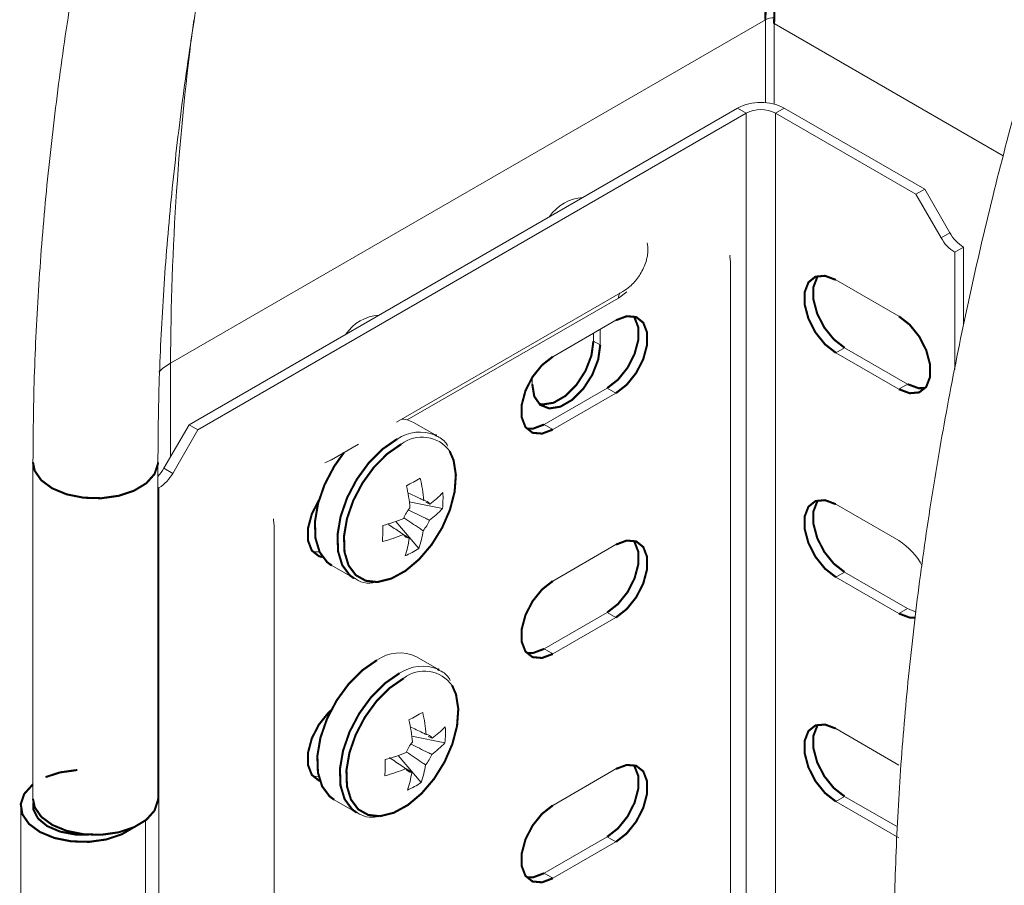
# Model space of a CAD drawing. Header units: millimetres. Extents: x 277 to 1082, y -1296 to 1314.
# Tile 4 of 29: x 364 to 435, y -1023 to -960. Entities that reach past the tile are written whole.
import ezdxf

# ---------------------------------------------------------------- set-up
doc = ezdxf.new("R2010")
doc.units = ezdxf.units.MM
doc.linetypes.add('K5LT32768', pattern=[0])
doc.linetypes.add('K5LT32769', pattern=[0])

msp = doc.modelspace()

# ---------------------------------------------------------------- linework, layer by layer
at = {"color": 7, "linetype": 'K5LT32768', "lineweight": 15}
for p, q in [((418.029, -959.696), (374.726, -984.695)), ((418.665, -965.844), (418.665, -959.982)), ((416.003, -966.133), (376.073, -989.183)), ((416.639, -966.5), (416.003, -966.133)), ((418.76, -966.5), (419.397, -966.133)), ((429.628, -972.039), (419.397, -966.133)), ((416.639, -966.5), (376.71, -989.551)), ((416.639, -1121.643), (416.639, -966.5)), ((418.76, -1121.643), (418.76, -966.5)), ((428.991, -972.406), (418.76, -966.5)), ((429.628, -972.039), (428.991, -972.406)), ((429.628, -972.039), (431.456, -975.206)), ((428.991, -972.406), (430.82, -975.573)), ((431.456, -975.206), (430.82, -975.573)), ((432.456, -976.261), (431.82, -976.629)), ((432.456, -981.928), (432.456, -976.261)), ((415.493, -977.346), (415.442, -976.928)), ((415.449, -976.84), (415.46, -976.908)), ((431.82, -985.147), (431.82, -976.629)), ((415.493, -1112.892), (415.493, -977.346)), ((427.754, -981.286), (423.158, -978.633)), ((391.174, -988.997), (407.662, -979.479)), ((407.151, -981.572), (402.555, -984.225)), ((405.513, -982.517), (405.513, -983.089)), ((406.008, -982.231), (406.008, -983.375)), ((406.008, -983.375), (405.513, -983.089)), ((423.794, -983.573), (423.158, -983.94)), ((423.158, -983.94), (427.754, -986.594)), ((423.794, -983.573), (428.39, -986.226)), ((401.058, -986.232), (401.058, -985.728)), ((428.39, -986.226), (427.754, -986.594)), ((401.918, -989.165), (406.514, -986.512)), ((402.555, -989.533), (407.151, -986.879)), ((406.514, -986.512), (407.151, -986.879)), ((374.245, -992.35), (376.073, -989.183)), ((376.073, -989.183), (376.71, -989.551)), ((394.106, -989.986), (392.462, -989.037)), ((401.918, -989.165), (402.555, -989.533)), ((374.881, -992.718), (376.71, -989.551)), ((386.449, -991.725), (388.418, -990.588)), ((364.706, -991.914), (364.706, -1016.41)), ((373.806, -1016.41), (373.806, -991.914)), ((386.076, -991.906), (385.962, -991.948)), ((386.097, -991.891), (386.449, -991.725)), ((386.449, -991.725), (386.35, -991.77)), ((374.245, -992.35), (374.881, -992.718)), ((373.806, -993.73), (373.881, -993.773)), ((373.881, -993.773), (373.881, -1143.737)), ((394.523, -995.288), (392.108, -994.798)), ((393.591, -994.958), (393.303, -994.816)), ((427.754, -997.617), (423.158, -994.964)), ((382.259, -996.532), (382.208, -996.113)), ((382.215, -996.025), (382.226, -996.094)), ((392.796, -998.181), (391.124, -996.216)), ((382.259, -1132.077), (382.259, -996.532)), ((385.087, -998.436), (385.574, -998.44)), ((407.151, -997.903), (402.555, -1000.556)), ((386.462, -999.429), (388.106, -1000.379)), ((423.794, -999.904), (423.158, -1000.271)), ((423.794, -999.904), (428.39, -1002.557)), ((423.158, -1000.271), (427.754, -1002.924)), ((401.918, -1005.496), (406.514, -1002.843)), ((406.514, -1002.843), (407.151, -1003.21)), ((428.39, -1002.557), (427.754, -1002.924)), ((428.39, -1002.557), (429.002, -1002.814)), ((402.555, -1005.864), (407.151, -1003.21)), ((401.918, -1005.496), (402.555, -1005.864)), ((394.283, -1007.031), (392.638, -1006.082)), ((427.754, -1013.948), (423.158, -1011.294)), ((394.699, -1012.333), (392.285, -1011.844)), ((393.768, -1012.004), (393.48, -1011.861)), ((392.973, -1015.226), (391.301, -1013.262)), ((407.151, -1014.233), (402.555, -1016.887)), ((385.087, -1014.767), (385.508, -1014.78)), ((386.639, -1016.475), (388.283, -1017.424)), ((423.794, -1016.235), (423.158, -1016.602)), ((423.794, -1016.235), (427.647, -1018.459)), ((363.811, -1016.927), (363.811, -1235.76)), ((423.158, -1016.602), (427.754, -1019.255)), ((372.911, -1235.76), (372.911, -1017.974)), ((401.918, -1021.827), (406.514, -1019.174)), ((406.514, -1019.174), (407.151, -1019.541)), ((402.555, -1022.194), (407.151, -1019.541)), ((401.918, -1021.827), (402.555, -1022.194))]:
    msp.add_line(p, q, dxfattribs=at)
at = {"color": 8, "linetype": 'K5LT32769', "lineweight": 15, "true_color": 0x808080}
for p, q in [((418.029, -965.74), (418.029, -959.696)), ((435.35, -969.614), (418.665, -959.982)), ((407.949, -979.506), (407.328, -979.959)), ((407.328, -979.959), (391.96, -988.831)), ((374.726, -991.518), (374.726, -984.695)), ((368.023, -1019.025), (368.023, -1018.938))]:
    msp.add_line(p, q, dxfattribs=at)
at = {"color": 7, "linetype": 'K5LT32768', "const_width": 0.15}
for points in [[(418.029, -959.696), (418.155, -954.252)], [(418.665, -959.982), (418.791, -954.543)], [(423.158, -978.633), (422.372, -978.339), (421.68, -978.401), (421.167, -978.811), (420.894, -979.519), (420.894, -980.441), (421.167, -981.464), (421.68, -982.467), (422.372, -983.327), (423.158, -983.94)], [(421.882, -978.343), (421.804, -978.443), (421.531, -979.152), (421.531, -980.073), (421.804, -981.097), (422.317, -982.099), (423.008, -982.959), (423.794, -983.573)], [(406.514, -986.512), (407.3, -985.898), (407.992, -985.038), (408.505, -984.036), (408.778, -983.013), (408.778, -982.091), (408.505, -981.382), (408.426, -981.282)], [(407.151, -986.879), (407.937, -986.266), (408.628, -985.406), (409.141, -984.404), (409.414, -983.38), (409.414, -982.458), (409.141, -981.75), (408.628, -981.34), (407.937, -981.278), (407.151, -981.572)], [(427.754, -986.594), (428.54, -986.887), (429.231, -986.826), (429.744, -986.416), (430.017, -985.707), (430.017, -984.786), (429.744, -983.762), (429.231, -982.76), (428.54, -981.9), (427.754, -981.286)], [(406.008, -983.375), (405.859, -984.438), (405.429, -985.546), (404.771, -986.564), (403.963, -987.37), (403.104, -987.866), (402.296, -987.993), (401.637, -987.735), (401.208, -987.124), (401.058, -986.232)], [(405.513, -983.089), (405.364, -984.153), (404.934, -985.26), (404.276, -986.278), (403.468, -987.084), (402.609, -987.58), (401.801, -987.707), (401.554, -987.661)], [(402.555, -984.225), (401.769, -984.839), (401.077, -985.699), (400.564, -986.701), (400.291, -987.725), (400.291, -988.646), (400.564, -989.355), (401.077, -989.765), (401.769, -989.826), (402.555, -989.533)], [(428.39, -986.226), (429.176, -986.52), (429.665, -986.516)], [(400.643, -989.455), (401.132, -989.459), (401.918, -989.165)], [(394.106, -989.986), (394.087, -989.975), (394.003, -989.93)], [(387.348, -991.206), (386.636, -992.21), (385.938, -993.539), (385.461, -994.912), (385.236, -996.243), (385.276, -997.447), (385.579, -998.449), (386.126, -999.186), (386.462, -999.429)], [(389.737, -1000.627), (389.821, -1000.621), (390.805, -1000.375), (391.828, -999.815), (392.825, -998.974), (393.733, -997.907), (394.496, -996.679), (395.066, -995.369), (395.406, -994.059), (395.496, -992.83), (395.33, -991.761), (395.046, -991.109)], [(385.528, -994.668), (385.521, -994.679), (385.008, -995.681), (384.735, -996.705), (384.735, -997.627), (385.008, -998.335), (385.521, -998.745), (385.796, -998.815)], [(423.158, -994.964), (422.372, -994.67), (421.68, -994.732), (421.167, -995.142), (420.894, -995.85), (420.894, -996.772), (421.167, -997.795), (421.68, -998.797), (422.372, -999.657), (423.158, -1000.271)], [(421.882, -994.673), (421.804, -994.774), (421.531, -995.483), (421.531, -996.404), (421.804, -997.428), (422.317, -998.43), (423.008, -999.29), (423.794, -999.904)], [(406.514, -1002.843), (407.3, -1002.229), (407.992, -1001.369), (408.505, -1000.367), (408.778, -999.343), (408.778, -998.422), (408.505, -997.713), (408.426, -997.613)], [(407.151, -1003.21), (407.937, -1002.596), (408.628, -1001.737), (409.141, -1000.734), (409.414, -999.711), (409.414, -998.789), (409.141, -998.081), (408.628, -997.671), (407.937, -997.609), (407.151, -997.903)], [(402.555, -1000.556), (401.769, -1001.17), (401.077, -1002.03), (400.564, -1003.032), (400.291, -1004.055), (400.291, -1004.977), (400.564, -1005.686), (401.077, -1006.095), (401.769, -1006.157), (402.555, -1005.864)], [(427.754, -1002.924), (428.54, -1003.218), (428.963, -1003.225)], [(400.643, -1005.786), (401.132, -1005.79), (401.918, -1005.496)], [(389.745, -1006.319), (388.687, -1007.053), (387.689, -1008.053), (386.813, -1009.255), (386.115, -1010.585), (385.638, -1011.958), (385.412, -1013.288), (385.453, -1014.492), (385.756, -1015.494), (386.303, -1016.231), (386.639, -1016.475)], [(394.283, -1007.031), (394.264, -1007.021), (394.179, -1006.976)], [(389.913, -1017.672), (389.998, -1017.667), (390.982, -1017.421), (392.004, -1016.86), (393.001, -1016.02), (393.91, -1014.952), (394.673, -1013.725), (395.243, -1012.415), (395.583, -1011.104), (395.673, -1009.875), (395.507, -1008.806), (395.223, -1008.154)], [(386.409, -1009.965), (386.212, -1010.15), (385.521, -1011.01), (385.008, -1012.012), (384.735, -1013.036), (384.735, -1013.958), (385.008, -1014.666), (385.521, -1015.076), (385.597, -1015.103)], [(423.158, -1011.294), (422.372, -1011.001), (421.68, -1011.063), (421.167, -1011.472), (420.894, -1012.181), (420.894, -1013.102), (421.167, -1014.126), (421.68, -1015.128), (422.372, -1015.988), (423.158, -1016.602)], [(421.882, -1011.004), (421.804, -1011.105), (421.531, -1011.813), (421.531, -1012.735), (421.804, -1013.759), (422.317, -1014.761), (423.008, -1015.621), (423.794, -1016.235)], [(365.623, -1014.829), (366.68, -1014.486), (367.94, -1014.311)], [(406.514, -1019.174), (407.3, -1018.56), (407.992, -1017.7), (408.505, -1016.698), (408.778, -1015.674), (408.778, -1014.753), (408.505, -1014.044), (408.426, -1013.943)], [(407.151, -1019.541), (407.937, -1018.927), (408.628, -1018.067), (409.141, -1017.065), (409.414, -1016.042), (409.414, -1015.12), (409.141, -1014.411), (408.628, -1014.002), (407.937, -1013.94), (407.151, -1014.233)], [(371.995, -1018.508), (371.172, -1018.992), (370.049, -1019.366), (368.79, -1019.542), (367.496, -1019.505), (366.272, -1019.26), (365.217, -1018.825), (364.418, -1018.237), (363.938, -1017.542), (363.817, -1016.797), (364.064, -1016.063), (364.66, -1015.399), (364.706, -1015.362)], [(364.706, -1016.41), (364.833, -1017.025), (365.313, -1017.72), (366.112, -1018.309), (367.167, -1018.743), (368.39, -1018.989), (369.685, -1019.025), (370.944, -1018.849), (372.067, -1018.476), (372.961, -1017.935), (373.555, -1017.27), (373.801, -1016.536), (373.806, -1016.41)], [(368.761, -1019.021), (367.795, -1019.008), (366.685, -1018.798), (365.747, -1018.397), (365.076, -1017.844), (364.742, -1017.198), (364.733, -1016.696)], [(402.555, -1016.887), (401.769, -1017.501), (401.077, -1018.36), (400.564, -1019.363), (400.291, -1020.386), (400.291, -1021.308), (400.564, -1022.016), (401.077, -1022.426), (401.769, -1022.488), (402.555, -1022.194)], [(400.643, -1022.117), (401.132, -1022.121), (401.918, -1021.827)]]:
    msp.add_lwpolyline(points, dxfattribs=at)
at = {"color": 8, "linetype": 'K5LT32769', "true_color": 0x808080, "const_width": 0.15}
for points in [[(391.213, -990.223), (390.154, -990.957), (389.156, -991.957), (388.28, -993.159), (387.582, -994.489), (387.105, -995.862), (386.88, -997.192), (386.92, -998.396), (387.223, -999.398), (387.77, -1000.135), (388.079, -1000.363)], [(391.52, -990.592), (390.502, -991.298), (389.542, -992.26), (388.7, -993.416), (388.028, -994.695), (387.569, -996.016), (387.352, -997.295), (387.391, -998.454), (387.683, -999.418), (388.209, -1000.127), (388.937, -1000.537), (389.737, -1000.627)], [(364.706, -991.915), (364.833, -992.529), (365.313, -993.224), (366.112, -993.812), (367.167, -994.247), (368.39, -994.492), (369.685, -994.529), (370.944, -994.353), (372.067, -993.98), (372.961, -993.438), (373.555, -992.774), (373.801, -992.039), (373.806, -991.914)], [(391.389, -1007.268), (390.331, -1008.003), (389.333, -1009.002), (388.457, -1010.204), (387.759, -1011.534), (387.282, -1012.907), (387.057, -1014.237), (387.097, -1015.441), (387.4, -1016.443), (387.947, -1017.181), (388.256, -1017.408)], [(391.697, -1007.637), (390.679, -1008.343), (389.719, -1009.305), (388.876, -1010.461), (388.205, -1011.74), (387.746, -1013.061), (387.529, -1014.341), (387.568, -1015.499), (387.859, -1016.463), (388.386, -1017.172), (389.114, -1017.582), (389.913, -1017.672)]]:
    msp.add_lwpolyline(points, dxfattribs=at)
at = {"color": 8, "linetype": 'K5LT32769', "lineweight": 15, "true_color": 0x808080}
for centre, radius, start, end in [((568.844, -985.23), 194.119, 172.44276, 179.84191), ((418.581, -960.745), 1.185, 85.88543, 117.76823), ((407.837, -979.928), 0.51, 140.98648, 183.51803), ((376.699, -988.193), 4.017, 119.42577, 134.77671), ((392.885, -992.717), 3.002, 68.13387, 123.84416), ((393.036, -992.537), 2.466, 35.38334, 127.92123), ((393.061, -1009.762), 3.002, 68.13442, 123.84361), ((393.212, -1009.582), 2.466, 35.38334, 127.92123)]:
    msp.add_arc(centre, radius, start, end, dxfattribs=at)
at = {"color": 7, "linetype": 'K5LT32768', "lineweight": 15}
for centre, radius, start, end in [((417.7, -969.408), 3.689, 62.60965, 117.3904), ((417.7, -968.547), 2.306, 62.60993, 117.39), ((404.971, -975.821), 3.199, 94.00767, 145.98695), ((433.347, -974.181), 2.885, 208.85638, 238.04493), ((433.983, -973.813), 2.885, 208.85638, 238.04493), ((390.122, -984.393), 3.199, 94.00767, 145.98696), ((391.406, -990.896), 2.138, 60.42596, 85.45208), ((371.369, -990.698), 3.317, 317.29293, 330.12537), ((372.354, -991.325), 2.885, 301.95522, 331.14361), ((382.285, -974.889), 21.055, 297.17838, 300.29396), ((380.623, -995.818), 12.587, 5.17544, 12.61774), ((379.619, -996.369), 12.587, 5.17529, 12.6177), ((389.917, -989.83), 6.309, 305.61721, 317.22301), ((387.457, -994.549), 7.104, 354.03066, 3.50971), ((393.125, -995.213), 0.531, 28.64348, 86.36733), ((394.107, -996.915), 2.577, 139.25388, 159.08613), ((389.891, -991.003), 6.31, 305.6186, 317.22167), ((386.887, -984.295), 12.652, 285.06573, 292.35866), ((391.159, -995.212), 2.576, 319.25274, 339.08646), ((369.652, -996.658), 20.525, 357.13154, 0.40906), ((386.463, -995.948), 6.715, 340.58471, 351.90431), ((386.864, -985.475), 12.645, 285.06372, 292.36067), ((392.141, -996.914), 0.531, 208.63992, 266.37089), ((385.46, -996.499), 6.715, 340.58456, 351.90465), ((425.138, -1001.727), 4.872, 27.55801, 57.53105), ((389.03, -992.503), 6.813, 293.91722, 303.55512), ((391.389, -1008.611), 2.821, 63.71508, 125.65622), ((382.467, -991.943), 21.045, 297.17767, 300.29468), ((379.796, -1013.414), 12.587, 5.17529, 12.6177), ((380.8, -1012.864), 12.587, 5.17529, 12.6177), ((390.094, -1006.875), 6.308, 305.61715, 317.22312), ((387.634, -1011.595), 7.103, 354.03046, 3.51017), ((393.302, -1012.258), 0.531, 28.64359, 86.36783), ((394.284, -1013.96), 2.577, 139.25368, 159.08633), ((390.068, -1008.048), 6.31, 305.6186, 317.22167), ((369.831, -1013.704), 20.522, 357.13117, 0.4092), ((387.064, -1001.34), 12.652, 285.06573, 292.35866), ((391.336, -1012.258), 2.576, 319.25293, 339.08627), ((387.04, -1002.517), 12.648, 285.06522, 292.36003), ((392.318, -1013.96), 0.531, 208.63835, 266.37246), ((386.64, -1012.994), 6.715, 340.58471, 351.90431), ((385.636, -1013.544), 6.715, 340.5844, 351.90462), ((389.207, -1009.548), 6.813, 293.91725, 303.5551)]:
    msp.add_arc(centre, radius, start, end, dxfattribs=at)
for points, knots in [([(505.186, -748.597), (504.187, -749.18), (501.296, -750.871), (496.52, -753.864), (490.871, -757.654), (485.251, -761.692), (479.668, -765.966), (474.13, -770.47), (468.647, -775.197), (463.227, -780.139), (457.877, -785.289), (452.607, -790.638), (447.424, -796.177), (442.336, -801.898), (437.351, -807.792), (432.477, -813.849), (427.72, -820.061), (423.089, -826.416), (418.591, -832.905), (414.232, -839.519), (410.019, -846.246), (405.959, -853.077), (402.058, -860), (398.322, -867.005), (394.757, -874.08), (391.369, -881.215), (388.163, -888.399), (385.145, -895.621), (382.317, -902.869), (379.687, -910.131), (377.257, -917.398), (375.031, -924.657), (373.014, -931.898), (371.208, -939.109), (369.617, -946.279), (368.244, -953.396), (367.09, -960.451), (366.159, -967.431), (365.45, -974.328), (364.97, -981.126), (364.738, -986.984), (364.715, -990.546), (364.706, -991.914)], [0, 0, 0, 0, 0.013494, 0.039077, 0.064655, 0.09023, 0.115799, 0.141364, 0.166922, 0.192475, 0.218022, 0.243564, 0.269101, 0.294633, 0.320161, 0.345685, 0.371206, 0.396724, 0.42224, 0.447754, 0.473267, 0.498779, 0.524291, 0.549804, 0.575317, 0.600832, 0.626349, 0.651868, 0.67739, 0.702915, 0.728445, 0.753979, 0.779518, 0.805062, 0.830612, 0.856169, 0.881732, 0.907302, 0.932878, 0.958461, 0.98405, 1, 1, 1, 1]), ([(373.806, -991.914), (373.812, -990.812), (373.83, -987.614), (374.026, -982.218), (374.468, -975.697), (375.131, -969.066), (376.011, -962.34), (377.109, -955.528), (378.422, -948.643), (379.949, -941.695), (381.688, -934.697), (383.635, -927.661), (385.789, -920.597), (388.144, -913.519), (390.699, -906.437), (393.447, -899.365), (396.386, -892.313), (399.511, -885.294), (402.815, -878.319), (406.294, -871.4), (409.942, -864.55), (413.753, -857.778), (417.72, -851.097), (421.837, -844.518), (426.096, -838.052), (430.491, -831.71), (435.015, -825.502), (439.659, -819.438), (444.416, -813.529), (449.277, -807.785), (454.235, -802.215), (459.28, -796.828), (464.405, -791.633), (469.6, -786.639), (474.857, -781.855), (480.166, -777.286), (485.518, -772.942), (490.905, -768.83), (496.316, -764.954), (501.743, -761.325), (506.219, -758.531), (508.882, -756.976), (509.735, -756.478)], [0, 0, 0, 0, 0.013441, 0.039038, 0.064641, 0.090249, 0.115862, 0.141482, 0.167107, 0.192739, 0.218377, 0.24402, 0.269669, 0.295324, 0.320982, 0.346645, 0.372312, 0.397982, 0.423654, 0.449328, 0.475003, 0.50068, 0.526357, 0.552033, 0.577708, 0.603382, 0.629053, 0.654722, 0.680387, 0.706048, 0.731705, 0.757357, 0.783004, 0.808644, 0.834279, 0.859906, 0.885526, 0.91114, 0.936746, 0.962345, 0.987938, 1, 1, 1, 1]), ([(567.871, -784.784), (566.872, -785.368), (563.981, -787.058), (559.205, -790.051), (553.556, -793.841), (547.936, -797.879), (542.353, -802.153), (536.815, -806.657), (531.332, -811.384), (525.912, -816.327), (520.562, -821.476), (515.292, -826.825), (510.109, -832.364), (505.021, -838.086), (500.036, -843.979), (495.162, -850.037), (490.405, -856.248), (485.774, -862.603), (481.276, -869.093), (476.917, -875.706), (472.704, -882.434), (468.644, -889.264), (464.743, -896.187), (461.007, -903.192), (457.442, -910.267), (454.054, -917.403), (450.848, -924.587), (447.83, -931.808), (445.002, -939.056), (442.372, -946.319), (439.942, -953.585), (437.716, -960.845), (435.699, -968.085), (433.893, -975.296), (432.302, -982.466), (430.929, -989.584), (429.775, -996.638), (428.844, -1003.619), (428.135, -1010.515), (427.655, -1017.314), (427.423, -1023.172), (427.4, -1026.733), (427.391, -1028.101)], [0, 0, 0, 0, 0.013494, 0.039077, 0.064655, 0.09023, 0.115799, 0.141364, 0.166922, 0.192475, 0.218022, 0.243564, 0.269101, 0.294633, 0.320161, 0.345685, 0.371206, 0.396724, 0.42224, 0.447754, 0.473267, 0.498779, 0.524291, 0.549804, 0.575317, 0.600832, 0.626349, 0.651868, 0.67739, 0.702915, 0.728445, 0.753979, 0.779518, 0.805062, 0.830612, 0.856169, 0.881732, 0.907302, 0.932878, 0.958461, 0.98405, 1, 1, 1, 1]), ([(407.662, -979.479), (407.837, -979.363), (408.264, -979.08), (408.832, -978.424), (409.297, -977.533), (409.523, -976.665), (409.455, -976.13), (409.429, -975.932)], [0, 0, 0, 0, 0.152638, 0.373311, 0.605089, 0.854296, 1, 1, 1, 1]), ([(394.912, -990.744), (394.912, -990.743), (394.774, -990.445), (394.446, -990.147), (394.064, -989.993), (393.965, -989.953)], [0, 0, 0, 0, 0.003906, 0.742334, 1, 1, 1, 1]), ([(392.058, -994.153), (392.336, -994.286), (392.703, -994.462), (393.07, -994.64), (393.159, -994.683)], [0, 0, 0, 0, 0.757112, 1, 1, 1, 1]), ([(392.054, -995.387), (392.463, -995.588), (392.967, -995.836), (393.47, -996.085), (393.566, -996.132)], [0, 0, 0, 0, 0.809256, 1, 1, 1, 1]), ([(393.111, -996.894), (393.022, -996.835), (392.558, -996.523), (392.093, -996.209), (391.718, -995.956)], [0, 0, 0, 0, 0.191022, 1, 1, 1, 1]), ([(391.675, -997.169), (391.593, -997.114), (391.232, -996.87), (390.872, -996.626), (390.594, -996.438)], [0, 0, 0, 0, 0.226704, 1, 1, 1, 1]), ([(391.677, -997.155), (391.732, -997.192), (391.875, -997.289), (392.019, -997.385), (392.107, -997.445)], [0, 0, 0, 0, 0.381776, 1, 1, 1, 1]), ([(388.098, -1000.327), (388.192, -1000.394), (388.519, -1000.628), (389.031, -1000.738), (389.436, -1000.686), (389.535, -1000.673)], [0, 0, 0, 0, 0.232728, 0.813598, 1, 1, 1, 1]), ([(395.089, -1007.789), (395.088, -1007.788), (394.951, -1007.49), (394.623, -1007.192), (394.241, -1007.038), (394.142, -1006.998)], [0, 0, 0, 0, 0.003906, 0.742335, 1, 1, 1, 1]), ([(392.157, -1011.16), (392.46, -1011.306), (392.853, -1011.495), (393.246, -1011.685), (393.335, -1011.728)], [0, 0, 0, 0, 0.773283, 1, 1, 1, 1]), ([(392.231, -1012.432), (392.639, -1012.633), (393.144, -1012.881), (393.647, -1013.13), (393.743, -1013.177)], [0, 0, 0, 0, 0.809256, 1, 1, 1, 1]), ([(391.852, -1014.214), (391.77, -1014.159), (391.373, -1013.892), (390.978, -1013.624), (390.664, -1013.411)], [0, 0, 0, 0, 0.206383, 1, 1, 1, 1]), ([(393.288, -1013.939), (393.199, -1013.88), (392.735, -1013.568), (392.27, -1013.255), (391.895, -1013.001)], [0, 0, 0, 0, 0.191022, 1, 1, 1, 1]), ([(391.854, -1014.2), (391.908, -1014.237), (392.052, -1014.334), (392.195, -1014.43), (392.284, -1014.49)], [0, 0, 0, 0, 0.381776, 1, 1, 1, 1]), ([(388.274, -1017.373), (388.368, -1017.44), (388.696, -1017.674), (389.208, -1017.784), (389.613, -1017.731), (389.712, -1017.718)], [0, 0, 0, 0, 0.232723, 0.813595, 1, 1, 1, 1])]:
    msp.add_open_spline(points, degree=3, knots=knots, dxfattribs=at)

doc.saveas('drawing.dxf')
